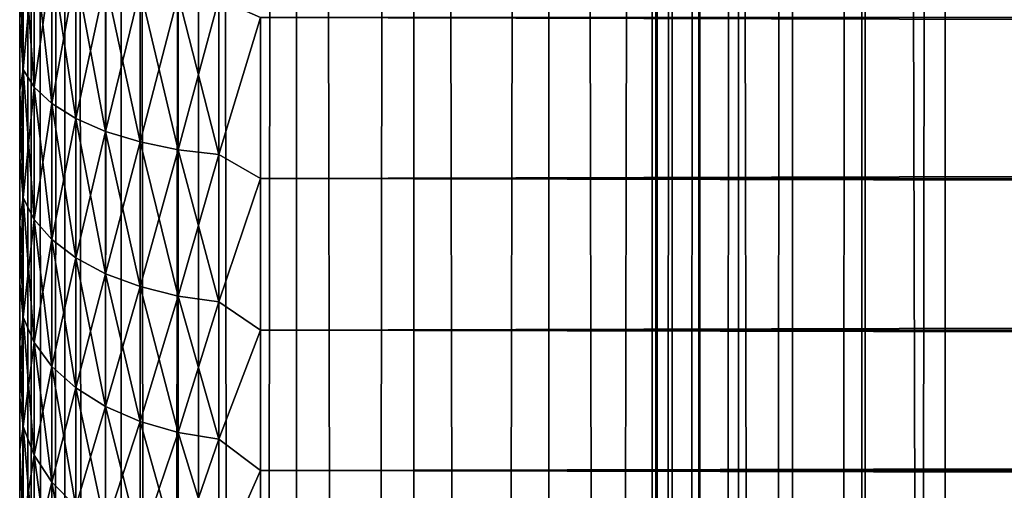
# Model space of a CAD drawing. Extents: x -265 to 265, y 0 to 607.
# Tile 171 of 256: x -265 to -256.83, y 431.8 to 435.71. Entities that reach past the tile are written whole.
import ezdxf

# ---------------------------------------------------------------- set-up
doc = ezdxf.new("R2010")
doc.units = 0
doc.header["$LTSCALE"] = 26.699852
for name, color, linetype in [('10', 7, 'CONTINUOUS'), ('12', 7, 'CONTINUOUS'), ('14', 7, 'CONTINUOUS'), ('43', 7, 'CONTINUOUS'), ('44', 7, 'CONTINUOUS')]:
    doc.layers.add(name, color=color, linetype=linetype)

msp = doc.modelspace()

# ---------------------------------------------------------------- linework, layer by layer
at = {"layer": '10', "color": 7, "linetype": 'CONTINUOUS'}
for points in [[(-265, 435.6907, 37.075), (-265, 436.2767, 37.3177), (-265, 435.6907, 17.925), (-265, 435.6907, 37.075)], [(-265, 435.6907, 17.925), (-265, 436.2767, 37.3177), (-265, 436.2767, 17.6823), (-265, 435.6907, 17.925)], [(-265, 435.1204, 36.7973), (-265, 435.6907, 37.075), (-265, 435.1204, 18.2027), (-265, 435.1204, 36.7973)], [(-265, 435.1204, 18.2027), (-265, 435.6907, 37.075), (-265, 435.6907, 17.925), (-265, 435.1204, 18.2027)], [(-265, 434.568, 36.4857), (-265, 435.1204, 36.7973), (-265, 434.568, 18.5143), (-265, 434.568, 36.4857)], [(-265, 434.568, 18.5143), (-265, 435.1204, 36.7973), (-265, 435.1204, 18.2027), (-265, 434.568, 18.5143)], [(-265, 434.0354, 36.1414), (-265, 434.568, 36.4857), (-265, 434.0354, 18.8586), (-265, 434.0354, 36.1414)], [(-265, 434.0354, 18.8586), (-265, 434.568, 36.4857), (-265, 434.568, 18.5143), (-265, 434.0354, 18.8586)], [(-265, 433.5245, 35.7655), (-265, 434.0354, 36.1414), (-265, 433.5245, 19.2345), (-265, 433.5245, 35.7655)], [(-265, 433.5245, 19.2345), (-265, 434.0354, 36.1414), (-265, 434.0354, 18.8586), (-265, 433.5245, 19.2345)], [(-265, 433.0372, 35.3594), (-265, 433.5245, 35.7655), (-265, 433.0372, 19.6406), (-265, 433.0372, 35.3594)], [(-265, 433.0372, 19.6406), (-265, 433.5245, 35.7655), (-265, 433.5245, 19.2345), (-265, 433.0372, 19.6406)], [(-265, 432.5754, 34.9246), (-265, 433.0372, 35.3594), (-265, 432.5754, 20.0754), (-265, 432.5754, 34.9246)], [(-265, 432.5754, 20.0754), (-265, 433.0372, 35.3594), (-265, 433.0372, 19.6406), (-265, 432.5754, 20.0754)], [(-265, 432.1407, 34.4628), (-265, 432.5754, 34.9246), (-265, 432.1407, 20.5372), (-265, 432.1407, 34.4628)], [(-265, 432.1407, 20.5372), (-265, 432.5754, 34.9246), (-265, 432.5754, 20.0754), (-265, 432.1407, 20.5372)], [(-265, 431.7346, 33.9756), (-265, 432.1407, 34.4628), (-265, 431.7346, 21.0244), (-265, 431.7346, 33.9756)], [(-265, 431.7346, 21.0244), (-265, 432.1407, 34.4628), (-265, 432.1407, 20.5372), (-265, 431.7346, 21.0244)]]:
    msp.add_3dface(points, dxfattribs=at)
at = {"layer": '12', "color": 7, "linetype": 'CONTINUOUS'}
for points in [[(-263, 434.39, 16.3296), (-263, 435.7247, 15.7538), (263, 434.39, 16.3296), (-263, 434.39, 16.3296)], [(263, 434.39, 16.3296), (-263, 435.7247, 15.7538), (263, 435.7247, 15.7538), (263, 434.39, 16.3296)], [(-263, 435.7247, 39.2462), (-263, 434.39, 38.6704), (263, 435.7247, 39.2462), (-263, 435.7247, 39.2462)], [(263, 435.7247, 39.2462), (-263, 434.39, 38.6704), (263, 434.39, 38.6704), (263, 435.7247, 39.2462)], [(-263, 433.1311, 17.0564), (-263, 434.39, 16.3296), (263, 433.1311, 17.0564), (-263, 433.1311, 17.0564)], [(263, 433.1311, 17.0564), (-263, 434.39, 16.3296), (263, 434.39, 16.3296), (263, 433.1311, 17.0564)], [(-263, 434.39, 38.6704), (-263, 433.1311, 37.9436), (263, 434.39, 38.6704), (-263, 434.39, 38.6704)], [(263, 434.39, 38.6704), (-263, 433.1311, 37.9436), (263, 433.1311, 37.9436), (263, 434.39, 38.6704)], [(-263, 431.9652, 17.9244), (-263, 433.1311, 17.0564), (263, 431.9652, 17.9244), (-263, 431.9652, 17.9244)], [(263, 431.9652, 17.9244), (-263, 433.1311, 17.0564), (263, 433.1311, 17.0564), (263, 431.9652, 17.9244)], [(-263, 433.1311, 37.9436), (-263, 431.9652, 37.0756), (263, 433.1311, 37.9436), (-263, 433.1311, 37.9436)], [(263, 433.1311, 37.9436), (-263, 431.9652, 37.0756), (263, 431.9652, 37.0756), (263, 433.1311, 37.9436)], [(-263, 430.9078, 18.922), (-263, 431.9652, 17.9244), (263, 430.9078, 18.922), (-263, 430.9078, 18.922)], [(263, 430.9078, 18.922), (-263, 431.9652, 17.9244), (263, 431.9652, 17.9244), (263, 430.9078, 18.922)], [(-263, 431.9652, 37.0756), (-263, 430.9078, 36.078), (263, 431.9652, 37.0756), (-263, 431.9652, 37.0756)], [(263, 431.9652, 37.0756), (-263, 430.9078, 36.078), (263, 430.9078, 36.078), (263, 431.9652, 37.0756)]]:
    msp.add_3dface(points, dxfattribs=at)
at = {"layer": '14', "color": 7, "linetype": 'CONTINUOUS'}
for points in [[(-265, 436.2767, 37.3177), (-265, 435.6907, 37.075), (-264.97, 436.4182, 37.7363), (-265, 436.2767, 37.3177)], [(-264.97, 436.4182, 37.7363), (-265, 435.6907, 37.075), (-264.97, 435.2946, 37.2709), (-264.97, 436.4182, 37.7363)], [(-264.97, 435.2946, 17.7291), (-265, 436.2767, 17.6823), (-264.97, 436.4182, 17.2637), (-264.97, 435.2946, 17.7291)], [(-264.97, 436.4182, 37.7363), (-264.97, 435.2946, 37.2709), (-264.8801, 436.3068, 38.0546), (-264.97, 436.4182, 37.7363)], [(-264.97, 435.2946, 17.7291), (-264.97, 436.4182, 17.2637), (-264.8801, 435.1483, 17.4253), (-264.97, 435.2946, 17.7291)], [(-264.8801, 435.1483, 17.4253), (-264.97, 436.4182, 17.2637), (-264.8801, 436.3068, 16.9454), (-264.8801, 435.1483, 17.4253)], [(-265, 435.6907, 17.925), (-265, 436.2767, 17.6823), (-264.97, 435.2946, 17.7291), (-265, 435.6907, 17.925)], [(-264.8801, 436.3068, 38.0546), (-264.97, 435.2946, 37.2709), (-264.8801, 435.1483, 37.5747), (-264.8801, 436.3068, 38.0546)], [(-264.8801, 436.3068, 38.0546), (-264.8801, 435.1483, 37.5747), (-264.7329, 436.2023, 38.3532), (-264.8801, 436.3068, 38.0546)], [(-264.8801, 435.1483, 17.4253), (-264.8801, 436.3068, 16.9454), (-264.7329, 435.011, 17.1402), (-264.8801, 435.1483, 17.4253)], [(-264.7329, 435.011, 17.1402), (-264.8801, 436.3068, 16.9454), (-264.7329, 436.2023, 16.6468), (-264.7329, 435.011, 17.1402)], [(-264.7329, 436.2023, 38.3532), (-264.8801, 435.1483, 37.5747), (-264.7329, 435.011, 37.8598), (-264.7329, 436.2023, 38.3532)], [(-264.7329, 436.2023, 38.3532), (-264.7329, 435.011, 37.8598), (-264.533, 436.1078, 38.6232), (-264.7329, 436.2023, 38.3532)], [(-264.7329, 435.011, 17.1402), (-264.7329, 436.2023, 16.6468), (-264.533, 434.8869, 16.8825), (-264.7329, 435.011, 17.1402)], [(-264.533, 434.8869, 16.8825), (-264.7329, 436.2023, 16.6468), (-264.533, 436.1078, 16.3768), (-264.533, 434.8869, 16.8825)], [(-264.533, 436.1078, 38.6232), (-264.7329, 435.011, 37.8598), (-264.533, 434.8869, 38.1175), (-264.533, 436.1078, 38.6232)], [(-264.533, 436.1078, 38.6232), (-264.533, 434.8869, 38.1175), (-264.2864, 436.0263, 38.8563), (-264.533, 436.1078, 38.6232)], [(-264.533, 434.8869, 16.8825), (-264.533, 436.1078, 16.3768), (-264.2864, 434.7798, 16.6601), (-264.533, 434.8869, 16.8825)], [(-264.2864, 434.7798, 16.6601), (-264.533, 436.1078, 16.3768), (-264.2864, 436.0263, 16.1437), (-264.2864, 434.7798, 16.6601)], [(-264.2864, 436.0263, 38.8563), (-264.533, 434.8869, 38.1175), (-264.2864, 434.7798, 38.3399), (-264.2864, 436.0263, 38.8563)], [(-264.2864, 436.0263, 38.8563), (-264.2864, 434.7798, 38.3399), (-264.0006, 435.9601, 39.0453), (-264.2864, 436.0263, 38.8563)], [(-264.2864, 434.7798, 16.6601), (-264.2864, 436.0263, 16.1437), (-264.0006, 434.6929, 16.4796), (-264.2864, 434.7798, 16.6601)], [(-264.0006, 434.6929, 16.4796), (-264.2864, 436.0263, 16.1437), (-264.0006, 435.9601, 15.9547), (-264.0006, 434.6929, 16.4796)], [(-264.0006, 435.9601, 39.0453), (-264.2864, 434.7798, 38.3399), (-264.0006, 434.6929, 38.5204), (-264.0006, 435.9601, 39.0453)], [(-264.0006, 435.9601, 39.0453), (-264.0006, 434.6929, 38.5204), (-263.6844, 435.9114, 39.1846), (-264.0006, 435.9601, 39.0453)], [(-264.0006, 434.6929, 16.4796), (-264.0006, 435.9601, 15.9547), (-263.6844, 434.6288, 16.3467), (-264.0006, 434.6929, 16.4796)], [(-263.6844, 434.6288, 16.3467), (-264.0006, 435.9601, 15.9547), (-263.6844, 435.9114, 15.8154), (-263.6844, 434.6288, 16.3467)], [(-263.6844, 435.9114, 39.1846), (-264.0006, 434.6929, 38.5204), (-263.6844, 434.6288, 38.6533), (-263.6844, 435.9114, 39.1846)], [(-263.6844, 435.9114, 39.1846), (-263.6844, 434.6288, 38.6533), (-263.3473, 435.8815, 39.2699), (-263.6844, 435.9114, 39.1846)], [(-263.6844, 434.6288, 16.3467), (-263.6844, 435.9114, 15.8154), (-263.3473, 434.5896, 16.2653), (-263.6844, 434.6288, 16.3467)], [(-263.3473, 434.5896, 16.2653), (-263.6844, 435.9114, 15.8154), (-263.3473, 435.8815, 15.7301), (-263.3473, 434.5896, 16.2653)], [(-263.3473, 435.8815, 39.2699), (-263.6844, 434.6288, 38.6533), (-263.3473, 434.5896, 38.7347), (-263.3473, 435.8815, 39.2699)], [(-263, 435.7247, 15.7538), (-263.3473, 434.5896, 16.2653), (-263.3473, 435.8815, 15.7301), (-263, 435.7247, 15.7538)], [(-263, 435.7247, 39.2462), (-263.3473, 435.8815, 39.2699), (-263.3473, 434.5896, 38.7347), (-263, 435.7247, 39.2462)], [(-265, 435.6907, 37.075), (-265, 435.1204, 36.7973), (-264.97, 435.2946, 37.2709), (-265, 435.6907, 37.075)], [(-265, 435.1204, 18.2027), (-265, 435.6907, 17.925), (-264.97, 435.2946, 17.7291), (-265, 435.1204, 18.2027)], [(-263, 435.7247, 15.7538), (-263, 434.39, 16.3296), (-263.3473, 434.5896, 16.2653), (-263, 435.7247, 15.7538)], [(-263, 434.39, 38.6704), (-263, 435.7247, 39.2462), (-263.3473, 434.5896, 38.7347), (-263, 434.39, 38.6704)], [(-265, 435.1204, 36.7973), (-265, 434.568, 36.4857), (-264.97, 435.2946, 37.2709), (-265, 435.1204, 36.7973)], [(-264.97, 435.2946, 37.2709), (-265, 434.568, 36.4857), (-264.97, 434.2302, 36.6826), (-264.97, 435.2946, 37.2709)], [(-264.97, 434.2302, 18.3174), (-265, 435.1204, 18.2027), (-264.97, 435.2946, 17.7291), (-264.97, 434.2302, 18.3174)], [(-264.97, 435.2946, 37.2709), (-264.97, 434.2302, 36.6826), (-264.8801, 435.1483, 37.5747), (-264.97, 435.2946, 37.2709)], [(-264.97, 434.2302, 18.3174), (-264.97, 435.2946, 17.7291), (-264.8801, 434.0508, 18.0319), (-264.97, 434.2302, 18.3174)], [(-264.8801, 434.0508, 18.0319), (-264.97, 435.2946, 17.7291), (-264.8801, 435.1483, 17.4253), (-264.8801, 434.0508, 18.0319)], [(-265, 434.568, 18.5143), (-265, 435.1204, 18.2027), (-264.97, 434.2302, 18.3174), (-265, 434.568, 18.5143)], [(-264.8801, 435.1483, 37.5747), (-264.97, 434.2302, 36.6826), (-264.8801, 434.0508, 36.9681), (-264.8801, 435.1483, 37.5747)], [(-264.8801, 435.1483, 37.5747), (-264.8801, 434.0508, 36.9681), (-264.7329, 435.011, 37.8598), (-264.8801, 435.1483, 37.5747)], [(-264.8801, 434.0508, 18.0319), (-264.8801, 435.1483, 17.4253), (-264.7329, 433.8824, 17.764), (-264.8801, 434.0508, 18.0319)], [(-264.7329, 433.8824, 17.764), (-264.8801, 435.1483, 17.4253), (-264.7329, 435.011, 17.1402), (-264.7329, 433.8824, 17.764)], [(-264.7329, 435.011, 37.8598), (-264.8801, 434.0508, 36.9681), (-264.7329, 433.8824, 37.236), (-264.7329, 435.011, 37.8598)], [(-264.7329, 435.011, 37.8598), (-264.7329, 433.8824, 37.236), (-264.533, 434.8869, 38.1175), (-264.7329, 435.011, 37.8598)], [(-264.7329, 433.8824, 17.764), (-264.7329, 435.011, 17.1402), (-264.533, 433.7303, 17.5218), (-264.7329, 433.8824, 17.764)], [(-264.533, 433.7303, 17.5218), (-264.7329, 435.011, 17.1402), (-264.533, 434.8869, 16.8825), (-264.533, 433.7303, 17.5218)], [(-264.533, 434.8869, 38.1175), (-264.7329, 433.8824, 37.236), (-264.533, 433.7303, 37.4782), (-264.533, 434.8869, 38.1175)], [(-264.533, 434.8869, 38.1175), (-264.533, 433.7303, 37.4782), (-264.2864, 434.7798, 38.3399), (-264.533, 434.8869, 38.1175)], [(-264.533, 433.7303, 17.5218), (-264.533, 434.8869, 16.8825), (-264.2864, 433.5989, 17.3127), (-264.533, 433.7303, 17.5218)], [(-264.2864, 433.5989, 17.3127), (-264.533, 434.8869, 16.8825), (-264.2864, 434.7798, 16.6601), (-264.2864, 433.5989, 17.3127)], [(-264.2864, 434.7798, 38.3399), (-264.533, 433.7303, 37.4782), (-264.2864, 433.5989, 37.6873), (-264.2864, 434.7798, 38.3399)], [(-264.2864, 434.7798, 38.3399), (-264.2864, 433.5989, 37.6873), (-264.0006, 434.6929, 38.5204), (-264.2864, 434.7798, 38.3399)], [(-264.2864, 433.5989, 17.3127), (-264.2864, 434.7798, 16.6601), (-264.0006, 433.4923, 17.1431), (-264.2864, 433.5989, 17.3127)], [(-264.0006, 433.4923, 17.1431), (-264.2864, 434.7798, 16.6601), (-264.0006, 434.6929, 16.4796), (-264.0006, 433.4923, 17.1431)], [(-264.0006, 434.6929, 38.5204), (-264.2864, 433.5989, 37.6873), (-264.0006, 433.4923, 37.8569), (-264.0006, 434.6929, 38.5204)], [(-264.0006, 434.6929, 38.5204), (-264.0006, 433.4923, 37.8569), (-263.6844, 434.6288, 38.6533), (-264.0006, 434.6929, 38.5204)], [(-264.0006, 433.4923, 17.1431), (-264.0006, 434.6929, 16.4796), (-263.6844, 433.4138, 17.0182), (-264.0006, 433.4923, 17.1431)], [(-263.6844, 433.4138, 17.0182), (-264.0006, 434.6929, 16.4796), (-263.6844, 434.6288, 16.3467), (-263.6844, 433.4138, 17.0182)], [(-263.6844, 434.6288, 38.6533), (-264.0006, 433.4923, 37.8569), (-263.6844, 433.4138, 37.9818), (-263.6844, 434.6288, 38.6533)], [(-263.6844, 434.6288, 38.6533), (-263.6844, 433.4138, 37.9818), (-263.3473, 434.5896, 38.7347), (-263.6844, 434.6288, 38.6533)], [(-263.6844, 433.4138, 17.0182), (-263.6844, 434.6288, 16.3467), (-263.3473, 433.3658, 16.9417), (-263.6844, 433.4138, 17.0182)], [(-263.3473, 433.3658, 16.9417), (-263.6844, 434.6288, 16.3467), (-263.3473, 434.5896, 16.2653), (-263.3473, 433.3658, 16.9417)], [(-265, 434.568, 36.4857), (-265, 434.0354, 36.1414), (-264.97, 434.2302, 36.6826), (-265, 434.568, 36.4857)], [(-265, 434.0354, 18.8586), (-265, 434.568, 18.5143), (-264.97, 434.2302, 18.3174), (-265, 434.0354, 18.8586)], [(-263.3473, 434.5896, 38.7347), (-263.6844, 433.4138, 37.9818), (-263.3473, 433.3658, 38.0583), (-263.3473, 434.5896, 38.7347)], [(-263, 434.39, 16.3296), (-263.3473, 433.3658, 16.9417), (-263.3473, 434.5896, 16.2653), (-263, 434.39, 16.3296)], [(-263, 434.39, 38.6704), (-263.3473, 434.5896, 38.7347), (-263.3473, 433.3658, 38.0583), (-263, 434.39, 38.6704)], [(-263, 434.39, 16.3296), (-263, 433.1311, 17.0564), (-263.3473, 433.3658, 16.9417), (-263, 434.39, 16.3296)], [(-263, 433.1311, 37.9436), (-263, 434.39, 38.6704), (-263.3473, 433.3658, 38.0583), (-263, 433.1311, 37.9436)], [(-265, 434.0354, 36.1414), (-265, 433.5245, 35.7655), (-264.97, 434.2302, 36.6826), (-265, 434.0354, 36.1414)], [(-264.97, 434.2302, 36.6826), (-265, 433.5245, 35.7655), (-264.97, 433.2383, 35.9789), (-264.97, 434.2302, 36.6826)], [(-264.97, 433.2383, 19.0211), (-265, 434.0354, 18.8586), (-264.97, 434.2302, 18.3174), (-264.97, 433.2383, 19.0211)], [(-264.97, 434.2302, 36.6826), (-264.97, 433.2383, 35.9789), (-264.8801, 434.0508, 36.9681), (-264.97, 434.2302, 36.6826)], [(-264.97, 433.2383, 19.0211), (-264.97, 434.2302, 18.3174), (-264.8801, 433.0281, 18.7575), (-264.97, 433.2383, 19.0211)], [(-264.8801, 433.0281, 18.7575), (-264.97, 434.2302, 18.3174), (-264.8801, 434.0508, 18.0319), (-264.8801, 433.0281, 18.7575)], [(-264.8801, 434.0508, 36.9681), (-264.97, 433.2383, 35.9789), (-264.8801, 433.0281, 36.2425), (-264.8801, 434.0508, 36.9681)], [(-264.8801, 434.0508, 36.9681), (-264.8801, 433.0281, 36.2425), (-264.7329, 433.8824, 37.236), (-264.8801, 434.0508, 36.9681)], [(-264.8801, 433.0281, 18.7575), (-264.8801, 434.0508, 18.0319), (-264.7329, 432.8308, 18.5101), (-264.8801, 433.0281, 18.7575)], [(-264.7329, 432.8308, 18.5101), (-264.8801, 434.0508, 18.0319), (-264.7329, 433.8824, 17.764), (-264.7329, 432.8308, 18.5101)], [(-265, 433.5245, 19.2345), (-265, 434.0354, 18.8586), (-264.97, 433.2383, 19.0211), (-265, 433.5245, 19.2345)], [(-264.7329, 433.8824, 37.236), (-264.8801, 433.0281, 36.2425), (-264.7329, 432.8308, 36.4899), (-264.7329, 433.8824, 37.236)], [(-264.7329, 433.8824, 37.236), (-264.7329, 432.8308, 36.4899), (-264.533, 433.7303, 37.4782), (-264.7329, 433.8824, 37.236)], [(-264.7329, 432.8308, 18.5101), (-264.7329, 433.8824, 17.764), (-264.533, 432.6525, 18.2865), (-264.7329, 432.8308, 18.5101)], [(-264.533, 432.6525, 18.2865), (-264.7329, 433.8824, 17.764), (-264.533, 433.7303, 17.5218), (-264.533, 432.6525, 18.2865)], [(-264.533, 433.7303, 37.4782), (-264.7329, 432.8308, 36.4899), (-264.533, 432.6525, 36.7135), (-264.533, 433.7303, 37.4782)], [(-264.533, 433.7303, 37.4782), (-264.533, 432.6525, 36.7135), (-264.2864, 433.5989, 37.6873), (-264.533, 433.7303, 37.4782)], [(-264.533, 432.6525, 18.2865), (-264.533, 433.7303, 17.5218), (-264.2864, 432.4985, 18.0935), (-264.533, 432.6525, 18.2865)], [(-264.2864, 432.4985, 18.0935), (-264.533, 433.7303, 17.5218), (-264.2864, 433.5989, 17.3127), (-264.2864, 432.4985, 18.0935)], [(-264.2864, 433.5989, 37.6873), (-264.533, 432.6525, 36.7135), (-264.2864, 432.4985, 36.9065), (-264.2864, 433.5989, 37.6873)], [(-264.2864, 433.5989, 37.6873), (-264.2864, 432.4985, 36.9065), (-264.0006, 433.4923, 37.8569), (-264.2864, 433.5989, 37.6873)], [(-264.2864, 432.4985, 18.0935), (-264.2864, 433.5989, 17.3127), (-264.0006, 432.3737, 17.9369), (-264.2864, 432.4985, 18.0935)], [(-264.0006, 432.3737, 17.9369), (-264.2864, 433.5989, 17.3127), (-264.0006, 433.4923, 17.1431), (-264.0006, 432.3737, 17.9369)], [(-265, 433.5245, 35.7655), (-265, 433.0372, 35.3594), (-264.97, 433.2383, 35.9789), (-265, 433.5245, 35.7655)], [(-265, 433.0372, 19.6406), (-265, 433.5245, 19.2345), (-264.97, 433.2383, 19.0211), (-265, 433.0372, 19.6406)], [(-264.0006, 433.4923, 37.8569), (-264.2864, 432.4985, 36.9065), (-264.0006, 432.3737, 37.0631), (-264.0006, 433.4923, 37.8569)], [(-264.0006, 433.4923, 37.8569), (-264.0006, 432.3737, 37.0631), (-263.6844, 433.4138, 37.9818), (-264.0006, 433.4923, 37.8569)], [(-264.0006, 432.3737, 17.9369), (-264.0006, 433.4923, 17.1431), (-263.6844, 432.2817, 17.8215), (-264.0006, 432.3737, 17.9369)], [(-263.6844, 432.2817, 17.8215), (-264.0006, 433.4923, 17.1431), (-263.6844, 433.4138, 17.0182), (-263.6844, 432.2817, 17.8215)], [(-263.6844, 433.4138, 37.9818), (-264.0006, 432.3737, 37.0631), (-263.6844, 432.2817, 37.1785), (-263.6844, 433.4138, 37.9818)], [(-263.6844, 433.4138, 37.9818), (-263.6844, 432.2817, 37.1785), (-263.3473, 433.3658, 38.0583), (-263.6844, 433.4138, 37.9818)], [(-263.6844, 432.2817, 17.8215), (-263.6844, 433.4138, 17.0182), (-263.3473, 432.2253, 17.7509), (-263.6844, 432.2817, 17.8215)], [(-263.3473, 432.2253, 17.7509), (-263.6844, 433.4138, 17.0182), (-263.3473, 433.3658, 16.9417), (-263.3473, 432.2253, 17.7509)], [(-263.3473, 433.3658, 38.0583), (-263.6844, 432.2817, 37.1785), (-263.3473, 432.2253, 37.2491), (-263.3473, 433.3658, 38.0583)], [(-263, 433.1311, 17.0564), (-263.3473, 432.2253, 17.7509), (-263.3473, 433.3658, 16.9417), (-263, 433.1311, 17.0564)], [(-263, 433.1311, 37.9436), (-263.3473, 433.3658, 38.0583), (-263.3473, 432.2253, 37.2491), (-263, 433.1311, 37.9436)], [(-265, 433.0372, 35.3594), (-265, 432.5754, 34.9246), (-264.97, 433.2383, 35.9789), (-265, 433.0372, 35.3594)], [(-264.97, 433.2383, 35.9789), (-265, 432.5754, 34.9246), (-264.97, 432.3315, 35.1685), (-264.97, 433.2383, 35.9789)], [(-264.97, 432.3315, 19.8315), (-265, 433.0372, 19.6406), (-264.97, 433.2383, 19.0211), (-264.97, 432.3315, 19.8315)], [(-264.97, 433.2383, 35.9789), (-264.97, 432.3315, 35.1685), (-264.8801, 433.0281, 36.2425), (-264.97, 433.2383, 35.9789)], [(-264.97, 432.3315, 19.8315), (-264.97, 433.2383, 19.0211), (-264.8801, 432.0931, 19.5931), (-264.97, 432.3315, 19.8315)], [(-264.8801, 432.0931, 19.5931), (-264.97, 433.2383, 19.0211), (-264.8801, 433.0281, 18.7575), (-264.8801, 432.0931, 19.5931)], [(-263, 433.1311, 17.0564), (-263, 431.9652, 17.9244), (-263.3473, 432.2253, 17.7509), (-263, 433.1311, 17.0564)], [(-263, 431.9652, 37.0756), (-263, 433.1311, 37.9436), (-263.3473, 432.2253, 37.2491), (-263, 431.9652, 37.0756)], [(-265, 432.5754, 20.0754), (-265, 433.0372, 19.6406), (-264.97, 432.3315, 19.8315), (-265, 432.5754, 20.0754)], [(-264.8801, 433.0281, 36.2425), (-264.97, 432.3315, 35.1685), (-264.8801, 432.0931, 35.4069), (-264.8801, 433.0281, 36.2425)], [(-264.8801, 433.0281, 36.2425), (-264.8801, 432.0931, 35.4069), (-264.7329, 432.8308, 36.4899), (-264.8801, 433.0281, 36.2425)], [(-264.8801, 432.0931, 19.5931), (-264.8801, 433.0281, 18.7575), (-264.7329, 431.8693, 19.3693), (-264.8801, 432.0931, 19.5931)], [(-264.7329, 431.8693, 19.3693), (-264.8801, 433.0281, 18.7575), (-264.7329, 432.8308, 18.5101), (-264.7329, 431.8693, 19.3693)], [(-264.7329, 432.8308, 36.4899), (-264.8801, 432.0931, 35.4069), (-264.7329, 431.8693, 35.6307), (-264.7329, 432.8308, 36.4899)], [(-264.7329, 432.8308, 36.4899), (-264.7329, 431.8693, 35.6307), (-264.533, 432.6525, 36.7135), (-264.7329, 432.8308, 36.4899)], [(-264.7329, 431.8693, 19.3693), (-264.7329, 432.8308, 18.5101), (-264.533, 431.6671, 19.1671), (-264.7329, 431.8693, 19.3693)], [(-264.533, 431.6671, 19.1671), (-264.7329, 432.8308, 18.5101), (-264.533, 432.6525, 18.2865), (-264.533, 431.6671, 19.1671)], [(-265, 432.5754, 34.9246), (-265, 432.1407, 34.4628), (-264.97, 432.3315, 35.1685), (-265, 432.5754, 34.9246)], [(-265, 432.1407, 20.5372), (-265, 432.5754, 20.0754), (-264.97, 432.3315, 19.8315), (-265, 432.1407, 20.5372)], [(-264.533, 432.6525, 36.7135), (-264.7329, 431.8693, 35.6307), (-264.533, 431.6671, 35.8329), (-264.533, 432.6525, 36.7135)], [(-264.533, 432.6525, 36.7135), (-264.533, 431.6671, 35.8329), (-264.2864, 432.4985, 36.9065), (-264.533, 432.6525, 36.7135)], [(-264.533, 431.6671, 19.1671), (-264.533, 432.6525, 18.2865), (-264.2864, 431.4925, 18.9925), (-264.533, 431.6671, 19.1671)], [(-264.2864, 431.4925, 18.9925), (-264.533, 432.6525, 18.2865), (-264.2864, 432.4985, 18.0935), (-264.2864, 431.4925, 18.9925)], [(-264.2864, 432.4985, 36.9065), (-264.533, 431.6671, 35.8329), (-264.2864, 431.4925, 36.0075), (-264.2864, 432.4985, 36.9065)], [(-264.2864, 432.4985, 36.9065), (-264.2864, 431.4925, 36.0075), (-264.0006, 432.3737, 37.0631), (-264.2864, 432.4985, 36.9065)], [(-264.2864, 431.4925, 18.9925), (-264.2864, 432.4985, 18.0935), (-264.0006, 431.3509, 18.8509), (-264.2864, 431.4925, 18.9925)], [(-264.0006, 431.3509, 18.8509), (-264.2864, 432.4985, 18.0935), (-264.0006, 432.3737, 17.9369), (-264.0006, 431.3509, 18.8509)], [(-264.97, 432.3315, 35.1685), (-265, 432.1407, 34.4628), (-264.97, 431.5211, 34.2617), (-264.97, 432.3315, 35.1685)], [(-264.97, 431.5211, 20.7383), (-265, 432.1407, 20.5372), (-264.97, 432.3315, 19.8315), (-264.97, 431.5211, 20.7383)], [(-264.97, 432.3315, 35.1685), (-264.97, 431.5211, 34.2617), (-264.8801, 432.0931, 35.4069), (-264.97, 432.3315, 35.1685)], [(-264.97, 431.5211, 20.7383), (-264.97, 432.3315, 19.8315), (-264.8801, 431.2575, 20.5281), (-264.97, 431.5211, 20.7383)], [(-264.8801, 431.2575, 20.5281), (-264.97, 432.3315, 19.8315), (-264.8801, 432.0931, 19.5931), (-264.8801, 431.2575, 20.5281)], [(-264.0006, 432.3737, 37.0631), (-264.2864, 431.4925, 36.0075), (-264.0006, 431.3509, 36.1491), (-264.0006, 432.3737, 37.0631)], [(-264.0006, 432.3737, 37.0631), (-264.0006, 431.3509, 36.1491), (-263.6844, 432.2817, 37.1785), (-264.0006, 432.3737, 37.0631)], [(-264.0006, 431.3509, 18.8509), (-264.0006, 432.3737, 17.9369), (-263.6844, 431.2465, 18.7465), (-264.0006, 431.3509, 18.8509)], [(-263.6844, 431.2465, 18.7465), (-264.0006, 432.3737, 17.9369), (-263.6844, 432.2817, 17.8215), (-263.6844, 431.2465, 18.7465)], [(-263.6844, 432.2817, 37.1785), (-264.0006, 431.3509, 36.1491), (-263.6844, 431.2465, 36.2535), (-263.6844, 432.2817, 37.1785)], [(-263.6844, 432.2817, 37.1785), (-263.6844, 431.2465, 36.2535), (-263.3473, 432.2253, 37.2491), (-263.6844, 432.2817, 37.1785)], [(-263.6844, 431.2465, 18.7465), (-263.6844, 432.2817, 17.8215), (-263.3473, 431.1827, 18.6827), (-263.6844, 431.2465, 18.7465)], [(-263.3473, 431.1827, 18.6827), (-263.6844, 432.2817, 17.8215), (-263.3473, 432.2253, 17.7509), (-263.3473, 431.1827, 18.6827)], [(-263.3473, 432.2253, 37.2491), (-263.6844, 431.2465, 36.2535), (-263.3473, 431.1827, 36.3173), (-263.3473, 432.2253, 37.2491)], [(-263, 431.9652, 17.9244), (-263.3473, 431.1827, 18.6827), (-263.3473, 432.2253, 17.7509), (-263, 431.9652, 17.9244)], [(-263, 431.9652, 37.0756), (-263.3473, 432.2253, 37.2491), (-263.3473, 431.1827, 36.3173), (-263, 431.9652, 37.0756)], [(-265, 432.1407, 34.4628), (-265, 431.7346, 33.9756), (-264.97, 431.5211, 34.2617), (-265, 432.1407, 34.4628)], [(-265, 431.7346, 21.0244), (-265, 432.1407, 20.5372), (-264.97, 431.5211, 20.7383), (-265, 431.7346, 21.0244)], [(-264.8801, 432.0931, 35.4069), (-264.97, 431.5211, 34.2617), (-264.8801, 431.2575, 34.4719), (-264.8801, 432.0931, 35.4069)], [(-264.8801, 432.0931, 35.4069), (-264.8801, 431.2575, 34.4719), (-264.7329, 431.8693, 35.6307), (-264.8801, 432.0931, 35.4069)], [(-264.8801, 431.2575, 20.5281), (-264.8801, 432.0931, 19.5931), (-264.7329, 431.0101, 20.3308), (-264.8801, 431.2575, 20.5281)], [(-264.7329, 431.0101, 20.3308), (-264.8801, 432.0931, 19.5931), (-264.7329, 431.8693, 19.3693), (-264.7329, 431.0101, 20.3308)], [(-263, 431.9652, 17.9244), (-263, 430.9078, 18.922), (-263.3473, 431.1827, 18.6827), (-263, 431.9652, 17.9244)], [(-263, 430.9078, 36.078), (-263, 431.9652, 37.0756), (-263.3473, 431.1827, 36.3173), (-263, 430.9078, 36.078)], [(-264.7329, 431.8693, 35.6307), (-264.8801, 431.2575, 34.4719), (-264.7329, 431.0101, 34.6692), (-264.7329, 431.8693, 35.6307)], [(-264.7329, 431.8693, 35.6307), (-264.7329, 431.0101, 34.6692), (-264.533, 431.6671, 35.8329), (-264.7329, 431.8693, 35.6307)], [(-264.7329, 431.0101, 20.3308), (-264.7329, 431.8693, 19.3693), (-264.533, 430.7865, 20.1525), (-264.7329, 431.0101, 20.3308)], [(-264.533, 430.7865, 20.1525), (-264.7329, 431.8693, 19.3693), (-264.533, 431.6671, 19.1671), (-264.533, 430.7865, 20.1525)]]:
    msp.add_3dface(points, dxfattribs=at)
at = {"layer": '43', "color": 7, "linetype": 'CONTINUOUS'}
for points in [[(-265, 1), (-264.9057, 1, 1.6795), (-265, 599), (-265, 1)], [(-265, 599), (-264.9057, 1, 1.6795), (-264.9057, 599, 1.6795), (-265, 599)], [(-264.9057, 1, 1.6795), (-264.6239, 1, 3.3378), (-264.9057, 599, 1.6795), (-264.9057, 1, 1.6795)], [(-264.9057, 599, 1.6795), (-264.6239, 1, 3.3378), (-264.6239, 599, 3.3378), (-264.9057, 599, 1.6795)], [(-264.6239, 1, 3.3378), (-264.1582, 1, 4.9542), (-264.6239, 599, 3.3378), (-264.6239, 1, 3.3378)], [(-264.6239, 599, 3.3378), (-264.1582, 1, 4.9542), (-264.1582, 599, 4.9542), (-264.6239, 599, 3.3378)], [(-264.1582, 1, 4.9542), (-263.5145, 1, 6.5083), (-264.1582, 599, 4.9542), (-264.1582, 1, 4.9542)], [(-264.1582, 599, 4.9542), (-263.5145, 1, 6.5083), (-263.5145, 599, 6.5083), (-264.1582, 599, 4.9542)], [(-263.5145, 1, 6.5083), (-262.7009, 1, 7.9805), (-263.5145, 599, 6.5083), (-263.5145, 1, 6.5083)], [(-263.5145, 599, 6.5083), (-262.7009, 1, 7.9805), (-262.7009, 599, 7.9805), (-263.5145, 599, 6.5083)], [(-262.7009, 1, 7.9805), (-261.7275, 1, 9.3523), (-262.7009, 599, 7.9805), (-262.7009, 1, 7.9805)], [(-262.7009, 599, 7.9805), (-261.7275, 1, 9.3523), (-261.7275, 599, 9.3523), (-262.7009, 599, 7.9805)], [(-261.7275, 1, 9.3523), (-260.6066, 1, 10.6066), (-261.7275, 599, 9.3523), (-261.7275, 1, 9.3523)], [(-261.7275, 599, 9.3523), (-260.6066, 1, 10.6066), (-260.6066, 599, 10.6066), (-261.7275, 599, 9.3523)], [(-260.6066, 1, 10.6066), (-259.3523, 1, 11.7275), (-260.6066, 599, 10.6066), (-260.6066, 1, 10.6066)], [(-260.6066, 599, 10.6066), (-259.3523, 1, 11.7275), (-259.3523, 599, 11.7275), (-260.6066, 599, 10.6066)], [(-259.3523, 1, 11.7275), (-257.9805, 1, 12.7009), (-259.3523, 599, 11.7275), (-259.3523, 1, 11.7275)], [(-259.3523, 599, 11.7275), (-257.9805, 1, 12.7009), (-257.9805, 599, 12.7009), (-259.3523, 599, 11.7275)], [(-257.9805, 1, 12.7009), (-256.5083, 1, 13.5145), (-257.9805, 599, 12.7009), (-257.9805, 1, 12.7009)], [(-257.9805, 599, 12.7009), (-256.5083, 1, 13.5145), (-256.5083, 599, 13.5145), (-257.9805, 599, 12.7009)]]:
    msp.add_3dface(points, dxfattribs=at)
at = {"layer": '44', "color": 7, "linetype": 'CONTINUOUS'}
for points in [[(-265, 1), (-265, 599), (-264.9057, 599, -1.6795), (-265, 1)], [(-264.9057, 1, -1.6795), (-265, 1), (-264.9057, 599, -1.6795), (-264.9057, 1, -1.6795)], [(-264.6239, 1, -3.3378), (-264.9057, 1, -1.6795), (-264.6239, 599, -3.3378), (-264.6239, 1, -3.3378)], [(-264.6239, 599, -3.3378), (-264.9057, 1, -1.6795), (-264.9057, 599, -1.6795), (-264.6239, 599, -3.3378)], [(-264.1582, 1, -4.9542), (-264.6239, 1, -3.3378), (-264.1582, 599, -4.9542), (-264.1582, 1, -4.9542)], [(-264.1582, 599, -4.9542), (-264.6239, 1, -3.3378), (-264.6239, 599, -3.3378), (-264.1582, 599, -4.9542)], [(-263.5145, 1, -6.5083), (-264.1582, 1, -4.9542), (-263.5145, 599, -6.5083), (-263.5145, 1, -6.5083)], [(-263.5145, 599, -6.5083), (-264.1582, 1, -4.9542), (-264.1582, 599, -4.9542), (-263.5145, 599, -6.5083)], [(-262.7009, 1, -7.9805), (-263.5145, 1, -6.5083), (-262.7009, 599, -7.9805), (-262.7009, 1, -7.9805)], [(-262.7009, 599, -7.9805), (-263.5145, 1, -6.5083), (-263.5145, 599, -6.5083), (-262.7009, 599, -7.9805)], [(-261.7275, 1, -9.3523), (-262.7009, 1, -7.9805), (-261.7275, 599, -9.3523), (-261.7275, 1, -9.3523)], [(-261.7275, 599, -9.3523), (-262.7009, 1, -7.9805), (-262.7009, 599, -7.9805), (-261.7275, 599, -9.3523)], [(-260.6066, 1, -10.6066), (-261.7275, 1, -9.3523), (-260.6066, 599, -10.6066), (-260.6066, 1, -10.6066)], [(-260.6066, 599, -10.6066), (-261.7275, 1, -9.3523), (-261.7275, 599, -9.3523), (-260.6066, 599, -10.6066)], [(-260.6066, 1, -10.6066), (-260.6066, 599, -10.6066), (-259.75, 580, -11.399), (-260.6066, 1, -10.6066)], [(-260.6066, 1, -10.6066), (-259.75, 580, -11.399), (-259.75, 20, -11.399), (-260.6066, 1, -10.6066)], [(-259.75, 580, -11.399), (-259.7088, 579.1049, -11.4341), (-259.75, 20, -11.399), (-259.75, 580, -11.399)], [(-259.75, 20, -11.399), (-259.7088, 579.1049, -11.4341), (-259.7088, 20.895, -11.4341), (-259.75, 20, -11.399)], [(-259.7088, 579.1049, -11.4341), (-259.5823, 578.1994, -11.5404), (-259.7088, 20.895, -11.4341), (-259.7088, 579.1049, -11.4341)], [(-259.7088, 20.895, -11.4341), (-259.5823, 578.1994, -11.5404), (-259.5823, 21.8006, -11.5404), (-259.7088, 20.895, -11.4341)], [(-259.5823, 578.1994, -11.5404), (-259.3615, 577.2751, -11.7202), (-259.5823, 21.8006, -11.5404), (-259.5823, 578.1994, -11.5404)], [(-259.5823, 21.8006, -11.5404), (-259.3615, 577.2751, -11.7202), (-259.3615, 22.7248, -11.7202), (-259.5823, 21.8006, -11.5404)], [(-259.3615, 577.2751, -11.7202), (-259.0334, 576.3313, -11.9748), (-259.3615, 22.7248, -11.7202), (-259.3615, 577.2751, -11.7202)], [(-259.3615, 22.7248, -11.7202), (-259.0334, 576.3313, -11.9748), (-259.0334, 23.6687, -11.9748), (-259.3615, 22.7248, -11.7202)], [(-259.0334, 576.3313, -11.9748), (-258.585, 575.3782, -12.3003), (-259.0334, 23.6687, -11.9748), (-259.0334, 576.3313, -11.9748)], [(-259.0334, 23.6687, -11.9748), (-258.585, 575.3782, -12.3003), (-258.585, 24.6218, -12.3003), (-259.0334, 23.6687, -11.9748)], [(-258.585, 575.3782, -12.3003), (-258.0097, 574.4405, -12.6825), (-258.585, 24.6218, -12.3003), (-258.585, 575.3782, -12.3003)], [(-258.585, 24.6218, -12.3003), (-258.0097, 574.4405, -12.6825), (-258.0097, 25.5595, -12.6825), (-258.585, 24.6218, -12.3003)], [(-258.0097, 574.4405, -12.6825), (-257.3159, 573.5548, -13.095), (-258.0097, 25.5595, -12.6825), (-258.0097, 574.4405, -12.6825)], [(-258.0097, 25.5595, -12.6825), (-257.3159, 573.5548, -13.095), (-257.3158, 26.4452, -13.095), (-258.0097, 25.5595, -12.6825)], [(-257.3159, 573.5548, -13.095), (-256.5251, 572.7553, -13.5064), (-257.3158, 26.4452, -13.095), (-257.3159, 573.5548, -13.095)], [(-257.3158, 26.4452, -13.095), (-256.5251, 572.7553, -13.5064), (-256.525, 27.2448, -13.5064), (-257.3158, 26.4452, -13.095)]]:
    msp.add_3dface(points, dxfattribs=at)

doc.saveas('drawing.dxf')
